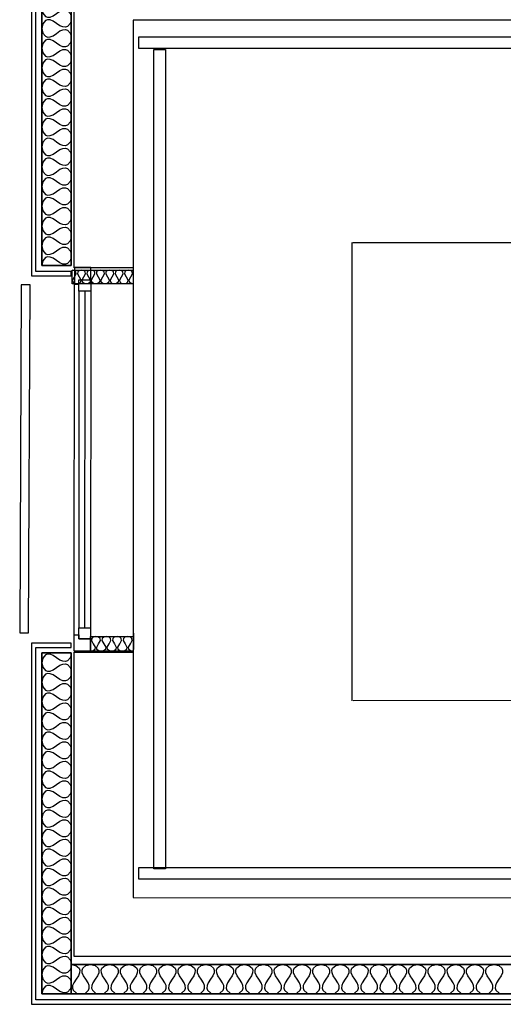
# Model space of a CAD drawing. Header units: millimetres. Extents: x -11.8 to 86.8, y 45.9 to 95.9.
# Tile 1 of 108: x 5.5 to 7.2, y 57.1 to 60.4. Entities that reach past the tile are written whole.
import ezdxf

# ---------------------------------------------------------------- set-up
doc = ezdxf.new("R2010")
doc.units = ezdxf.units.MM
doc.header["$MEASUREMENT"] = 0
doc.layers.add('Structure etage', color=7, linetype='Continuous')

# ---------------------------------------------------------------- blocks, each defined once
blk = doc.blocks.new('PD_16334')
at = {"layer": 'Structure etage', "color": 0}
for points in [[(5.749, -37.1957), (5.5422, -37.1957), (5.5422, -37.1491), (5.749, -37.1491), (5.749, -37.1957)], [(5.749, -37.1957), (5.7416, -37.1942), (5.7363, -37.1898), (5.7354, -37.1826), (5.741, -37.1724), (5.7467, -37.1622), (5.7458, -37.1549), (5.7405, -37.1505), (5.7331, -37.1491), (5.7256, -37.1505), (5.7204, -37.1549), (5.7195, -37.1622), (5.7251, -37.1724), (5.7308, -37.1826), (5.7299, -37.1898), (5.7246, -37.1942), (5.7172, -37.1957), (5.7097, -37.1942), (5.7045, -37.1898), (5.7036, -37.1826), (5.7092, -37.1724), (5.7149, -37.1622), (5.714, -37.1549), (5.7087, -37.1505), (5.7013, -37.1491), (5.6938, -37.1505), (5.6886, -37.1549), (5.6877, -37.1622), (5.6933, -37.1724), (5.699, -37.1826), (5.6981, -37.1898), (5.6928, -37.1942), (5.6854, -37.1957), (5.6779, -37.1942), (5.6727, -37.1898), (5.6718, -37.1826), (5.6774, -37.1724), (5.6831, -37.1622), (5.6822, -37.1549), (5.6769, -37.1505), (5.6695, -37.1491), (5.662, -37.1505), (5.6568, -37.1549), (5.6559, -37.1622), (5.6615, -37.1724), (5.6672, -37.1826), (5.6663, -37.1898), (5.661, -37.1942), (5.6536, -37.1957), (5.6461, -37.1942), (5.6409, -37.1898), (5.64, -37.1826), (5.6456, -37.1724), (5.6513, -37.1622), (5.6504, -37.1549), (5.6451, -37.1505), (5.6377, -37.1491), (5.6302, -37.1505), (5.625, -37.1549), (5.6241, -37.1622), (5.6297, -37.1724), (5.6354, -37.1826), (5.6345, -37.1898), (5.6292, -37.1942), (5.6218, -37.1957), (5.6143, -37.1942), (5.609, -37.1898), (5.6082, -37.1826), (5.6138, -37.1724), (5.6194, -37.1622), (5.6185, -37.1549), (5.6133, -37.1505), (5.6058, -37.1491), (5.5984, -37.1505), (5.5931, -37.1549), (5.5922, -37.1622), (5.5979, -37.1724), (5.6035, -37.1826), (5.6026, -37.1898), (5.5974, -37.1942), (5.5899, -37.1957), (5.5825, -37.1942), (5.5772, -37.1898), (5.5763, -37.1826), (5.582, -37.1724), (5.5876, -37.1622), (5.5867, -37.1549), (5.5815, -37.1505), (5.574, -37.1491), (5.5666, -37.1505), (5.5613, -37.1549), (5.5604, -37.1622), (5.5661, -37.1724), (5.5717, -37.1826), (5.5708, -37.1898), (5.5656, -37.1942), (5.5581, -37.1957), (5.5507, -37.1942), (5.5454, -37.1898), (5.5445, -37.1826), (5.5502, -37.1724), (5.5558, -37.1622), (5.5549, -37.1549), (5.5497, -37.1505), (5.5422, -37.1491)]]:
    blk.add_lwpolyline(points, dxfattribs=at)
blk = doc.blocks.new('PD_16335')
at = {"layer": 'Structure etage', "color": 0}
for p, q in [((5.5495, -38.3845), (5.5501, -37.1966)), ((5.5651, -37.22), (5.5645, -38.3612)), ((5.5851, -37.22), (5.5845, -38.3612)), ((5.6051, -37.22), (5.6045, -38.3612))]:
    blk.add_line(p, q, dxfattribs=at)
for points in [[(5.6052, -37.1406), (5.5502, -37.1406), (5.5501, -37.1966), (5.5651, -37.1966), (5.5651, -37.1826), (5.6051, -37.1826), (5.6052, -37.1406)], [(5.6051, -37.1826), (5.6051, -37.22), (5.5651, -37.22), (5.5651, -37.1826), (5.6051, -37.1826)], [(5.6045, -38.3612), (5.6045, -38.3986), (5.5645, -38.3986), (5.5645, -38.3612), (5.6045, -38.3612)], [(5.6045, -38.4406), (5.5495, -38.4406), (5.5495, -38.3845), (5.5645, -38.3846), (5.5645, -38.3986), (5.6045, -38.3986), (5.6045, -38.4406)]]:
    blk.add_lwpolyline(points, dxfattribs=at)
blk = doc.blocks.new('PD_16336')
at = {"layer": 'Structure etage', "color": 0}
for points in [[(5.7484, -38.4406), (5.6045, -38.4406), (5.6045, -38.3905), (5.7484, -38.3905), (5.7484, -38.4406)], [(5.7484, -38.4406), (5.7401, -38.439), (5.7342, -38.4343), (5.7331, -38.4265), (5.7394, -38.4156), (5.7456, -38.4046), (5.7446, -38.3968), (5.7387, -38.3921), (5.7304, -38.3905), (5.7221, -38.3921), (5.7162, -38.3968), (5.7152, -38.4046), (5.7214, -38.4156), (5.7276, -38.4265), (5.7266, -38.4343), (5.7207, -38.439), (5.7124, -38.4406), (5.7041, -38.439), (5.6982, -38.4343), (5.6972, -38.4265), (5.7034, -38.4156), (5.7096, -38.4046), (5.7086, -38.3968), (5.7027, -38.3921), (5.6944, -38.3905), (5.6861, -38.3921), (5.6802, -38.3968), (5.6792, -38.4046), (5.6854, -38.4156), (5.6916, -38.4265), (5.6906, -38.4343), (5.6847, -38.439), (5.6764, -38.4406), (5.6681, -38.439), (5.6622, -38.4343), (5.6612, -38.4265), (5.6674, -38.4156), (5.6737, -38.4046), (5.6726, -38.3968), (5.6667, -38.3921), (5.6584, -38.3905), (5.6501, -38.3921), (5.6443, -38.3968), (5.6432, -38.4046), (5.6495, -38.4156), (5.6557, -38.4265), (5.6546, -38.4343), (5.6488, -38.439), (5.6405, -38.4406), (5.6322, -38.439), (5.6263, -38.4343), (5.6252, -38.4265), (5.6315, -38.4156), (5.6377, -38.4046), (5.6367, -38.3968), (5.6308, -38.3921), (5.6225, -38.3905), (5.6142, -38.3921), (5.6083, -38.3968), (5.6073, -38.4046), (5.6135, -38.4156), (5.6197, -38.4265), (5.6187, -38.4343), (5.6128, -38.439), (5.6045, -38.4406)]]:
    blk.add_lwpolyline(points, dxfattribs=at)
blk = doc.blocks.new('PD_16436')
at = {"layer": 'Structure etage', "color": 0}
for points in [[(5.5391, -36.0958), (5.5391, -37.1336), (5.4391, -37.1336), (5.4391, -36.0958), (5.5391, -36.0958)], [(5.5391, -36.0958), (5.536, -36.1115), (5.5266, -36.1226), (5.5196, -36.125), (5.511, -36.1245), (5.5008, -36.1205), (5.4891, -36.1125), (5.4774, -36.1045), (5.4672, -36.1005), (5.4586, -36.1), (5.4516, -36.1024), (5.4422, -36.1135), (5.4391, -36.1292), (5.4422, -36.145), (5.4516, -36.1561), (5.4586, -36.1585), (5.4672, -36.158), (5.4774, -36.154), (5.4891, -36.146), (5.5008, -36.138), (5.511, -36.134), (5.5196, -36.1335), (5.5266, -36.1359), (5.536, -36.147), (5.5391, -36.1627), (5.536, -36.1785), (5.5266, -36.1896), (5.5196, -36.192), (5.511, -36.1915), (5.5008, -36.1875), (5.4891, -36.1795), (5.4774, -36.1714), (5.4672, -36.1675), (5.4586, -36.167), (5.4516, -36.1693), (5.4422, -36.1805), (5.4391, -36.1962), (5.4422, -36.2119), (5.4516, -36.2231), (5.4586, -36.2254), (5.4672, -36.2249), (5.4774, -36.221), (5.4891, -36.2129), (5.5008, -36.2049), (5.511, -36.2009), (5.5196, -36.2004), (5.5266, -36.2028), (5.536, -36.2139), (5.5391, -36.2297), (5.536, -36.2454), (5.5266, -36.2565), (5.5196, -36.2589), (5.511, -36.2584), (5.5008, -36.2544), (5.4891, -36.2464), (5.4774, -36.2384), (5.4672, -36.2344), (5.4586, -36.2339), (5.4516, -36.2363), (5.4422, -36.2474), (5.4391, -36.2632), (5.4422, -36.2789), (5.4516, -36.29), (5.4586, -36.2924), (5.4672, -36.2919), (5.4774, -36.2879), (5.4891, -36.2799), (5.5008, -36.2719), (5.511, -36.2679), (5.5196, -36.2674), (5.5266, -36.2698), (5.536, -36.2809), (5.5391, -36.2966), (5.536, -36.3124), (5.5266, -36.3235), (5.5196, -36.3259), (5.511, -36.3254), (5.5008, -36.3214), (5.4891, -36.3134), (5.4774, -36.3054), (5.4672, -36.3014), (5.4586, -36.3009), (5.4516, -36.3033), (5.4422, -36.3144), (5.4391, -36.3301), (5.4422, -36.3459), (5.4516, -36.357), (5.4586, -36.3594), (5.4672, -36.3588), (5.4774, -36.3549), (5.4891, -36.3469), (5.5008, -36.3388), (5.511, -36.3349), (5.5196, -36.3343), (5.5266, -36.3367), (5.536, -36.3478), (5.5391, -36.3636), (5.536, -36.3793), (5.5266, -36.3904), (5.5196, -36.3928), (5.511, -36.3923), (5.5008, -36.3883), (5.4891, -36.3803), (5.4774, -36.3723), (5.4672, -36.3683), (5.4586, -36.3678), (5.4516, -36.3702), (5.4422, -36.3813), (5.4391, -36.3971), (5.4422, -36.4128), (5.4516, -36.4239), (5.4586, -36.4263), (5.4672, -36.4258), (5.4774, -36.4218), (5.4891, -36.4138), (5.5008, -36.4058), (5.511, -36.4018), (5.5196, -36.4013), (5.5266, -36.4037), (5.536, -36.4148), (5.5391, -36.4305), (5.536, -36.4463), (5.5266, -36.4574), (5.5196, -36.4598), (5.511, -36.4593), (5.5008, -36.4553), (5.4891, -36.4473), (5.4774, -36.4393), (5.4672, -36.4353), (5.4586, -36.4348), (5.4516, -36.4372), (5.4422, -36.4483), (5.4391, -36.464), (5.4422, -36.4798), (5.4516, -36.4909), (5.4586, -36.4933), (5.4672, -36.4928), (5.4774, -36.4888), (5.4891, -36.4808), (5.5008, -36.4727), (5.511, -36.4688), (5.5196, -36.4683), (5.5266, -36.4706), (5.536, -36.4818), (5.5391, -36.4975), (5.536, -36.5132), (5.5266, -36.5244), (5.5196, -36.5267), (5.511, -36.5262), (5.5008, -36.5223), (5.4891, -36.5142), (5.4774, -36.5062), (5.4672, -36.5022), (5.4586, -36.5017), (5.4516, -36.5041), (5.4422, -36.5152), (5.4391, -36.531), (5.4422, -36.5467), (5.4516, -36.5578), (5.4586, -36.5602), (5.4672, -36.5597), (5.4774, -36.5557), (5.4891, -36.5477), (5.5008, -36.5397), (5.511, -36.5357), (5.5196, -36.5352), (5.5266, -36.5376), (5.536, -36.5487), (5.5391, -36.5645), (5.536, -36.5802), (5.5266, -36.5913), (5.5196, -36.5937), (5.511, -36.5932), (5.5008, -36.5892), (5.4891, -36.5812), (5.4774, -36.5732), (5.4672, -36.5692), (5.4586, -36.5687), (5.4516, -36.5711), (5.4422, -36.5822), (5.4391, -36.5979), (5.4422, -36.6137), (5.4516, -36.6248), (5.4586, -36.6272), (5.4672, -36.6267), (5.4774, -36.6227), (5.4891, -36.6147), (5.5008, -36.6067), (5.511, -36.6027), (5.5196, -36.6022), (5.5266, -36.6046), (5.536, -36.6157), (5.5391, -36.6314), (5.536, -36.6472), (5.5266, -36.6583), (5.5196, -36.6607), (5.511, -36.6602), (5.5008, -36.6562), (5.4891, -36.6482), (5.4774, -36.6401), (5.4672, -36.6362), (5.4586, -36.6357), (5.4516, -36.638), (5.4422, -36.6492), (5.4391, -36.6649), (5.4422, -36.6806), (5.4516, -36.6918), (5.4586, -36.6941), (5.4672, -36.6936), (5.4774, -36.6897), (5.4891, -36.6816), (5.5008, -36.6736), (5.511, -36.6696), (5.5196, -36.6691), (5.5266, -36.6715), (5.536, -36.6826), (5.5391, -36.6984), (5.536, -36.7141), (5.5266, -36.7252), (5.5196, -36.7276), (5.511, -36.7271), (5.5008, -36.7231), (5.4891, -36.7151), (5.4774, -36.7071), (5.4672, -36.7031), (5.4586, -36.7026), (5.4516, -36.705), (5.4422, -36.7161), (5.4391, -36.7319), (5.4422, -36.7476), (5.4516, -36.7587), (5.4586, -36.7611), (5.4672, -36.7606), (5.4774, -36.7566), (5.4891, -36.7486), (5.5008, -36.7406), (5.511, -36.7366), (5.5196, -36.7361), (5.5266, -36.7385), (5.536, -36.7496), (5.5391, -36.7653), (5.536, -36.7811), (5.5266, -36.7922), (5.5196, -36.7946), (5.511, -36.7941), (5.5008, -36.7901), (5.4891, -36.7821), (5.4774, -36.7741), (5.4672, -36.7701), (5.4586, -36.7696), (5.4516, -36.772), (5.4422, -36.7831), (5.4391, -36.7988), (5.4422, -36.8146), (5.4516, -36.8257), (5.4586, -36.8281), (5.4672, -36.8275), (5.4774, -36.8236), (5.4891, -36.8156), (5.5008, -36.8075), (5.511, -36.8036), (5.5196, -36.8031), (5.5266, -36.8054), (5.536, -36.8166), (5.5391, -36.8323), (5.536, -36.848), (5.5266, -36.8592), (5.5196, -36.8615), (5.511, -36.861), (5.5008, -36.8571), (5.4891, -36.849), (5.4774, -36.841), (5.4672, -36.837), (5.4586, -36.8365), (5.4516, -36.8389), (5.4422, -36.85), (5.4391, -36.8658), (5.4422, -36.8815), (5.4516, -36.8926), (5.4586, -36.895), (5.4672, -36.8945), (5.4774, -36.8905), (5.4891, -36.8825), (5.5008, -36.8745), (5.511, -36.8705), (5.5196, -36.87), (5.5266, -36.8724), (5.536, -36.8835), (5.5391, -36.8993), (5.536, -36.915), (5.5266, -36.9261), (5.5196, -36.9285), (5.511, -36.928), (5.5008, -36.924), (5.4891, -36.916), (5.4774, -36.908), (5.4672, -36.904), (5.4586, -36.9035), (5.4516, -36.9059), (5.4422, -36.917), (5.4391, -36.9327), (5.4422, -36.9485), (5.4516, -36.9596), (5.4586, -36.962), (5.4672, -36.9615), (5.4774, -36.9575), (5.4891, -36.9495), (5.5008, -36.9414), (5.511, -36.9375), (5.5196, -36.937), (5.5266, -36.9393), (5.536, -36.9505), (5.5391, -36.9662), (5.536, -36.9819), (5.5266, -36.9931), (5.5196, -36.9954), (5.511, -36.9949), (5.5008, -36.991), (5.4891, -36.9829), (5.4774, -36.9749), (5.4672, -36.971), (5.4586, -36.9704), (5.4516, -36.9728), (5.4422, -36.9839), (5.4391, -36.9997), (5.4422, -37.0154), (5.4516, -37.0265), (5.4586, -37.0289), (5.4672, -37.0284), (5.4774, -37.0244), (5.4891, -37.0164), (5.5008, -37.0084), (5.511, -37.0044), (5.5196, -37.0039), (5.5266, -37.0063), (5.536, -37.0174), (5.5391, -37.0332), (5.536, -37.0489), (5.5266, -37.06), (5.5196, -37.0624), (5.511, -37.0619), (5.5008, -37.0579), (5.4891, -37.0499), (5.4774, -37.0419), (5.4672, -37.0379), (5.4586, -37.0374), (5.4516, -37.0398), (5.4422, -37.0509), (5.4391, -37.0666), (5.4422, -37.0824), (5.4516, -37.0935), (5.4586, -37.0959), (5.4672, -37.0954), (5.4774, -37.0914), (5.4891, -37.0834), (5.5008, -37.0754), (5.511, -37.0714), (5.5196, -37.0709), (5.5266, -37.0733), (5.536, -37.0844), (5.5391, -37.1001), (5.536, -37.1159), (5.5266, -37.127), (5.5196, -37.1294), (5.511, -37.1289), (5.5008, -37.1249), (5.4891, -37.1169), (5.4774, -37.1088), (5.4672, -37.1049), (5.4586, -37.1044), (5.4516, -37.1067), (5.4422, -37.1179), (5.4391, -37.1336)]]:
    blk.add_lwpolyline(points, dxfattribs=at)
blk = doc.blocks.new('PD_16437')
at = {"layer": 'Structure etage', "color": 0}
for points in [[(5.5391, -38.4463), (5.5391, -39.6018), (5.4391, -39.6018), (5.4391, -38.4463), (5.5391, -38.4463)], [(5.5391, -38.4463), (5.536, -38.4618), (5.5266, -38.4728), (5.5196, -38.4752), (5.511, -38.4747), (5.5008, -38.4707), (5.4891, -38.4628), (5.4774, -38.4548), (5.4672, -38.4509), (5.4586, -38.4503), (5.4516, -38.4527), (5.4422, -38.4637), (5.4391, -38.4793), (5.4422, -38.4948), (5.4516, -38.5058), (5.4586, -38.5082), (5.4672, -38.5077), (5.4774, -38.5037), (5.4891, -38.4958), (5.5008, -38.4878), (5.511, -38.4839), (5.5196, -38.4834), (5.5266, -38.4857), (5.536, -38.4967), (5.5391, -38.5123), (5.536, -38.5279), (5.5266, -38.5389), (5.5196, -38.5412), (5.511, -38.5407), (5.5008, -38.5367), (5.4891, -38.5288), (5.4774, -38.5208), (5.4672, -38.5169), (5.4586, -38.5164), (5.4516, -38.5187), (5.4422, -38.5297), (5.4391, -38.5453), (5.4422, -38.5609), (5.4516, -38.5719), (5.4586, -38.5742), (5.4672, -38.5737), (5.4774, -38.5698), (5.4891, -38.5618), (5.5008, -38.5538), (5.511, -38.5499), (5.5196, -38.5494), (5.5266, -38.5517), (5.536, -38.5627), (5.5391, -38.5783), (5.536, -38.5939), (5.5266, -38.6049), (5.5196, -38.6072), (5.511, -38.6067), (5.5008, -38.6028), (5.4891, -38.5948), (5.4774, -38.5869), (5.4672, -38.5829), (5.4586, -38.5824), (5.4516, -38.5848), (5.4422, -38.5957), (5.4391, -38.6113), (5.4422, -38.6269), (5.4516, -38.6379), (5.4586, -38.6403), (5.4672, -38.6397), (5.4774, -38.6358), (5.4891, -38.6278), (5.5008, -38.6199), (5.511, -38.6159), (5.5196, -38.6154), (5.5266, -38.6178), (5.536, -38.6288), (5.5391, -38.6443), (5.536, -38.6599), (5.5266, -38.6709), (5.5196, -38.6733), (5.511, -38.6728), (5.5008, -38.6688), (5.4891, -38.6608), (5.4774, -38.6529), (5.4672, -38.6489), (5.4586, -38.6484), (5.4516, -38.6508), (5.4422, -38.6618), (5.4391, -38.6774), (5.4422, -38.6929), (5.4516, -38.7039), (5.4586, -38.7063), (5.4672, -38.7058), (5.4774, -38.7018), (5.4891, -38.6939), (5.5008, -38.6859), (5.511, -38.682), (5.5196, -38.6814), (5.5266, -38.6838), (5.536, -38.6948), (5.5391, -38.7104), (5.536, -38.7259), (5.5266, -38.7369), (5.5196, -38.7393), (5.511, -38.7388), (5.5008, -38.7348), (5.4891, -38.7269), (5.4774, -38.7189), (5.4672, -38.715), (5.4586, -38.7145), (5.4516, -38.7168), (5.4422, -38.7278), (5.4391, -38.7434), (5.4422, -38.759), (5.4516, -38.77), (5.4586, -38.7723), (5.4672, -38.7718), (5.4774, -38.7678), (5.4891, -38.7599), (5.5008, -38.7519), (5.511, -38.748), (5.5196, -38.7475), (5.5266, -38.7498), (5.536, -38.7608), (5.5391, -38.7764), (5.536, -38.792), (5.5266, -38.803), (5.5196, -38.8053), (5.511, -38.8048), (5.5008, -38.8009), (5.4891, -38.7929), (5.4774, -38.785), (5.4672, -38.781), (5.4586, -38.7805), (5.4516, -38.7828), (5.4422, -38.7938), (5.4391, -38.8094), (5.4422, -38.825), (5.4516, -38.836), (5.4586, -38.8383), (5.4672, -38.8378), (5.4774, -38.8339), (5.4891, -38.8259), (5.5008, -38.818), (5.511, -38.814), (5.5196, -38.8135), (5.5266, -38.8159), (5.536, -38.8269), (5.5391, -38.8424), (5.536, -38.858), (5.5266, -38.869), (5.5196, -38.8714), (5.511, -38.8708), (5.5008, -38.8669), (5.4891, -38.8589), (5.4774, -38.851), (5.4672, -38.847), (5.4586, -38.8465), (5.4516, -38.8489), (5.4422, -38.8599), (5.4391, -38.8754), (5.4422, -38.891), (5.4516, -38.902), (5.4586, -38.9044), (5.4672, -38.9039), (5.4774, -38.8999), (5.4891, -38.8919), (5.5008, -38.884), (5.511, -38.88), (5.5196, -38.8795), (5.5266, -38.8819), (5.536, -38.8929), (5.5391, -38.9085), (5.536, -38.924), (5.5266, -38.935), (5.5196, -38.9374), (5.511, -38.9369), (5.5008, -38.9329), (5.4891, -38.925), (5.4774, -38.917), (5.4672, -38.9131), (5.4586, -38.9125), (5.4516, -38.9149), (5.4422, -38.9259), (5.4391, -38.9415), (5.4422, -38.957), (5.4516, -38.968), (5.4586, -38.9704), (5.4672, -38.9699), (5.4774, -38.9659), (5.4891, -38.958), (5.5008, -38.95), (5.511, -38.9461), (5.5196, -38.9456), (5.5266, -38.9479), (5.536, -38.9589), (5.5391, -38.9745), (5.536, -38.9901), (5.5266, -39.0011), (5.5196, -39.0034), (5.511, -39.0029), (5.5008, -38.9989), (5.4891, -38.991), (5.4774, -38.983), (5.4672, -38.9791), (5.4586, -38.9786), (5.4516, -38.9809), (5.4422, -38.9919), (5.4391, -39.0075), (5.4422, -39.0231), (5.4516, -39.0341), (5.4586, -39.0364), (5.4672, -39.0359), (5.4774, -39.032), (5.4891, -39.024), (5.5008, -39.0161), (5.511, -39.0121), (5.5196, -39.0116), (5.5266, -39.0139), (5.536, -39.0249), (5.5391, -39.0405), (5.536, -39.0561), (5.5266, -39.0671), (5.5196, -39.0694), (5.511, -39.0689), (5.5008, -39.065), (5.4891, -39.057), (5.4774, -39.0491), (5.4672, -39.0451), (5.4586, -39.0446), (5.4516, -39.047), (5.4422, -39.058), (5.4391, -39.0735), (5.4422, -39.0891), (5.4516, -39.1001), (5.4586, -39.1025), (5.4672, -39.1019), (5.4774, -39.098), (5.4891, -39.09), (5.5008, -39.0821), (5.511, -39.0781), (5.5196, -39.0776), (5.5266, -39.08), (5.536, -39.091), (5.5391, -39.1065), (5.536, -39.1221), (5.5266, -39.1331), (5.5196, -39.1355), (5.511, -39.135), (5.5008, -39.131), (5.4891, -39.1231), (5.4774, -39.1151), (5.4672, -39.1111), (5.4586, -39.1106), (5.4516, -39.113), (5.4422, -39.124), (5.4391, -39.1396), (5.4422, -39.1551), (5.4516, -39.1661), (5.4586, -39.1685), (5.4672, -39.168), (5.4774, -39.164), (5.4891, -39.1561), (5.5008, -39.1481), (5.511, -39.1442), (5.5196, -39.1436), (5.5266, -39.146), (5.536, -39.157), (5.5391, -39.1726), (5.536, -39.1881), (5.5266, -39.1991), (5.5196, -39.2015), (5.511, -39.201), (5.5008, -39.197), (5.4891, -39.1891), (5.4774, -39.1811), (5.4672, -39.1772), (5.4586, -39.1767), (5.4516, -39.179), (5.4422, -39.19), (5.4391, -39.2056), (5.4422, -39.2212), (5.4516, -39.2322), (5.4586, -39.2345), (5.4672, -39.234), (5.4774, -39.23), (5.4891, -39.2221), (5.5008, -39.2141), (5.511, -39.2102), (5.5196, -39.2097), (5.5266, -39.212), (5.536, -39.223), (5.5391, -39.2386), (5.536, -39.2542), (5.5266, -39.2652), (5.5196, -39.2675), (5.511, -39.267), (5.5008, -39.2631), (5.4891, -39.2551), (5.4774, -39.2472), (5.4672, -39.2432), (5.4586, -39.2427), (5.4516, -39.245), (5.4422, -39.256), (5.4391, -39.2716), (5.4422, -39.2872), (5.4516, -39.2982), (5.4586, -39.3005), (5.4672, -39.3), (5.4774, -39.2961), (5.4891, -39.2881), (5.5008, -39.2802), (5.511, -39.2762), (5.5196, -39.2757), (5.5266, -39.2781), (5.536, -39.2891), (5.5391, -39.3046), (5.536, -39.3202), (5.5266, -39.3312), (5.5196, -39.3336), (5.511, -39.333), (5.5008, -39.3291), (5.4891, -39.3211), (5.4774, -39.3132), (5.4672, -39.3092), (5.4586, -39.3087), (5.4516, -39.3111), (5.4422, -39.3221), (5.4391, -39.3376), (5.4422, -39.3532), (5.4516, -39.3642), (5.4586, -39.3666), (5.4672, -39.3661), (5.4774, -39.3621), (5.4891, -39.3542), (5.5008, -39.3462), (5.511, -39.3422), (5.5196, -39.3417), (5.5266, -39.3441), (5.536, -39.3551), (5.5391, -39.3707), (5.536, -39.3862), (5.5266, -39.3972), (5.5196, -39.3996), (5.511, -39.3991), (5.5008, -39.3951), (5.4891, -39.3872), (5.4774, -39.3792), (5.4672, -39.3753), (5.4586, -39.3747), (5.4516, -39.3771), (5.4422, -39.3881), (5.4391, -39.4037), (5.4422, -39.4192), (5.4516, -39.4302), (5.4586, -39.4326), (5.4672, -39.4321), (5.4774, -39.4281), (5.4891, -39.4202), (5.5008, -39.4122), (5.511, -39.4083), (5.5196, -39.4078), (5.5266, -39.4101), (5.536, -39.4211), (5.5391, -39.4367), (5.536, -39.4523), (5.5266, -39.4633), (5.5196, -39.4656), (5.511, -39.4651), (5.5008, -39.4611), (5.4891, -39.4532), (5.4774, -39.4452), (5.4672, -39.4413), (5.4586, -39.4408), (5.4516, -39.4431), (5.4422, -39.4541), (5.4391, -39.4697), (5.4422, -39.4853), (5.4516, -39.4963), (5.4586, -39.4986), (5.4672, -39.4981), (5.4774, -39.4942), (5.4891, -39.4862), (5.5008, -39.4783), (5.511, -39.4743), (5.5196, -39.4738), (5.5266, -39.4761), (5.536, -39.4871), (5.5391, -39.5027), (5.536, -39.5183), (5.5266, -39.5293), (5.5196, -39.5316), (5.511, -39.5311), (5.5008, -39.5272), (5.4891, -39.5192), (5.4774, -39.5113), (5.4672, -39.5073), (5.4586, -39.5068), (5.4516, -39.5092), (5.4422, -39.5202), (5.4391, -39.5357), (5.4422, -39.5513), (5.4516, -39.5623), (5.4586, -39.5647), (5.4672, -39.5641), (5.4774, -39.5602), (5.4891, -39.5522), (5.5008, -39.5443), (5.511, -39.5403), (5.5196, -39.5398), (5.5266, -39.5422), (5.536, -39.5532), (5.5391, -39.5687), (5.536, -39.5843), (5.5266, -39.5953), (5.5196, -39.5977), (5.511, -39.5972), (5.5008, -39.5932), (5.4891, -39.5853), (5.4774, -39.5773), (5.4672, -39.5733), (5.4586, -39.5728), (5.4516, -39.5752), (5.4422, -39.5862), (5.4391, -39.6018)]]:
    blk.add_lwpolyline(points, dxfattribs=at)
blk = doc.blocks.new('PD_16438')
at = {"layer": 'Structure etage', "color": 0}
for points in [[(5.5391, -39.5018), (12.2805, -39.5018), (12.2805, -39.6018), (5.5391, -39.6018), (5.5391, -39.5018)], [(5.5391, -39.5018), (5.5545, -39.5049), (5.5654, -39.5143), (5.5677, -39.5213), (5.5672, -39.5299), (5.5633, -39.54), (5.5554, -39.5518), (5.5475, -39.5635), (5.5436, -39.5736), (5.5431, -39.5822), (5.5454, -39.5893), (5.5563, -39.5986), (5.5717, -39.6018), (5.5871, -39.5986), (5.598, -39.5893), (5.6003, -39.5822), (5.5998, -39.5736), (5.5959, -39.5635), (5.588, -39.5518), (5.5801, -39.54), (5.5761, -39.5299), (5.5756, -39.5213), (5.5779, -39.5143), (5.5888, -39.5049), (5.6042, -39.5018), (5.6197, -39.5049), (5.6305, -39.5143), (5.6329, -39.5213), (5.6323, -39.5299), (5.6284, -39.54), (5.6205, -39.5518), (5.6126, -39.5635), (5.6087, -39.5736), (5.6082, -39.5822), (5.6105, -39.5893), (5.6214, -39.5986), (5.6368, -39.6018), (5.6522, -39.5986), (5.6631, -39.5893), (5.6654, -39.5822), (5.6649, -39.5736), (5.661, -39.5635), (5.6531, -39.5518), (5.6452, -39.54), (5.6413, -39.5299), (5.6408, -39.5213), (5.6431, -39.5143), (5.654, -39.5049), (5.6694, -39.5018), (5.6848, -39.5049), (5.6957, -39.5143), (5.698, -39.5213), (5.6975, -39.5299), (5.6936, -39.54), (5.6857, -39.5518), (5.6778, -39.5635), (5.6738, -39.5736), (5.6733, -39.5822), (5.6756, -39.5893), (5.6865, -39.5986), (5.7019, -39.6018), (5.7174, -39.5986), (5.7282, -39.5893), (5.7306, -39.5822), (5.73, -39.5736), (5.7261, -39.5635), (5.7182, -39.5518), (5.7103, -39.54), (5.7064, -39.5299), (5.7059, -39.5213), (5.7082, -39.5143), (5.7191, -39.5049), (5.7345, -39.5018), (5.7499, -39.5049), (5.7608, -39.5143), (5.7631, -39.5213), (5.7626, -39.5299), (5.7587, -39.54), (5.7508, -39.5518), (5.7429, -39.5635), (5.739, -39.5736), (5.7385, -39.5822), (5.7408, -39.5893), (5.7517, -39.5986), (5.7671, -39.6018), (5.7825, -39.5986), (5.7934, -39.5893), (5.7957, -39.5822), (5.7952, -39.5736), (5.7913, -39.5635), (5.7834, -39.5518), (5.7755, -39.54), (5.7715, -39.5299), (5.771, -39.5213), (5.7733, -39.5143), (5.7842, -39.5049), (5.7996, -39.5018), (5.8151, -39.5049), (5.8259, -39.5143), (5.8283, -39.5213), (5.8277, -39.5299), (5.8238, -39.54), (5.8159, -39.5518), (5.808, -39.5635), (5.8041, -39.5736), (5.8036, -39.5822), (5.8059, -39.5893), (5.8168, -39.5986), (5.8322, -39.6018), (5.8476, -39.5986), (5.8585, -39.5893), (5.8608, -39.5822), (5.8603, -39.5736), (5.8564, -39.5635), (5.8485, -39.5518), (5.8406, -39.54), (5.8367, -39.5299), (5.8362, -39.5213), (5.8385, -39.5143), (5.8494, -39.5049), (5.8648, -39.5018), (5.8802, -39.5049), (5.8911, -39.5143), (5.8934, -39.5213), (5.8929, -39.5299), (5.889, -39.54), (5.8811, -39.5518), (5.8732, -39.5635), (5.8692, -39.5736), (5.8687, -39.5822), (5.8711, -39.5893), (5.8819, -39.5986), (5.8973, -39.6018), (5.9128, -39.5986), (5.9236, -39.5893), (5.926, -39.5822), (5.9254, -39.5736), (5.9215, -39.5635), (5.9136, -39.5518), (5.9057, -39.54), (5.9018, -39.5299), (5.9013, -39.5213), (5.9036, -39.5143), (5.9145, -39.5049), (5.9299, -39.5018), (5.9453, -39.5049), (5.9562, -39.5143), (5.9585, -39.5213), (5.958, -39.5299), (5.9541, -39.54), (5.9462, -39.5518), (5.9383, -39.5635), (5.9344, -39.5736), (5.9339, -39.5822), (5.9362, -39.5893), (5.9471, -39.5986), (5.9625, -39.6018), (5.9779, -39.5986), (5.9888, -39.5893), (5.9911, -39.5822), (5.9906, -39.5736), (5.9867, -39.5635), (5.9788, -39.5518), (5.9709, -39.54), (5.967, -39.5299), (5.9664, -39.5213), (5.9688, -39.5143), (5.9796, -39.5049), (5.995, -39.5018), (6.0105, -39.5049), (6.0213, -39.5143), (6.0237, -39.5213), (6.0231, -39.5299), (6.0192, -39.54), (6.0113, -39.5518), (6.0034, -39.5635), (5.9995, -39.5736), (5.999, -39.5822), (6.0013, -39.5893), (6.0122, -39.5986), (6.0276, -39.6018), (6.043, -39.5986), (6.0539, -39.5893), (6.0562, -39.5822), (6.0557, -39.5736), (6.0518, -39.5635), (6.0439, -39.5518), (6.036, -39.54), (6.0321, -39.5299), (6.0316, -39.5213), (6.0339, -39.5143), (6.0448, -39.5049), (6.0602, -39.5018), (6.0756, -39.5049), (6.0865, -39.5143), (6.0888, -39.5213), (6.0883, -39.5299), (6.0844, -39.54), (6.0765, -39.5518), (6.0686, -39.5635), (6.0647, -39.5736), (6.0641, -39.5822), (6.0665, -39.5893), (6.0773, -39.5986), (6.0928, -39.6018), (6.1082, -39.5986), (6.119, -39.5893), (6.1214, -39.5822), (6.1208, -39.5736), (6.1169, -39.5635), (6.109, -39.5518), (6.1011, -39.54), (6.0972, -39.5299), (6.0967, -39.5213), (6.099, -39.5143), (6.1099, -39.5049), (6.1253, -39.5018), (6.1407, -39.5049), (6.1516, -39.5143), (6.1539, -39.5213), (6.1534, -39.5299), (6.1495, -39.54), (6.1416, -39.5518), (6.1337, -39.5635), (6.1298, -39.5736), (6.1293, -39.5822), (6.1316, -39.5893), (6.1425, -39.5986), (6.1579, -39.6018), (6.1733, -39.5986), (6.1842, -39.5893), (6.1865, -39.5822), (6.186, -39.5736), (6.1821, -39.5635), (6.1742, -39.5518), (6.1663, -39.54), (6.1624, -39.5299), (6.1618, -39.5213), (6.1642, -39.5143), (6.175, -39.5049), (6.1905, -39.5018), (6.2059, -39.5049), (6.2167, -39.5143), (6.2191, -39.5213), (6.2185, -39.5299), (6.2146, -39.54), (6.2067, -39.5518), (6.1988, -39.5635), (6.1949, -39.5736), (6.1944, -39.5822), (6.1967, -39.5893), (6.2076, -39.5986), (6.223, -39.6018), (6.2384, -39.5986), (6.2493, -39.5893), (6.2516, -39.5822), (6.2511, -39.5736), (6.2472, -39.5635), (6.2393, -39.5518), (6.2314, -39.54), (6.2275, -39.5299), (6.227, -39.5213), (6.2293, -39.5143), (6.2402, -39.5049), (6.2556, -39.5018), (6.271, -39.5049), (6.2819, -39.5143), (6.2842, -39.5213), (6.2837, -39.5299), (6.2798, -39.54), (6.2719, -39.5518), (6.264, -39.5635), (6.2601, -39.5736), (6.2595, -39.5822), (6.2619, -39.5893), (6.2727, -39.5986), (6.2882, -39.6018), (6.3036, -39.5986), (6.3144, -39.5893), (6.3168, -39.5822), (6.3163, -39.5736), (6.3123, -39.5635), (6.3044, -39.5518), (6.2965, -39.54), (6.2926, -39.5299), (6.2921, -39.5213), (6.2944, -39.5143), (6.3053, -39.5049), (6.3207, -39.5018), (6.3361, -39.5049), (6.347, -39.5143), (6.3493, -39.5213), (6.3488, -39.5299), (6.3449, -39.54), (6.337, -39.5518), (6.3291, -39.5635), (6.3252, -39.5736), (6.3247, -39.5822), (6.327, -39.5893), (6.3379, -39.5986), (6.3533, -39.6018), (6.3687, -39.5986), (6.3796, -39.5893), (6.3819, -39.5822), (6.3814, -39.5736), (6.3775, -39.5635), (6.3696, -39.5518), (6.3617, -39.54), (6.3578, -39.5299), (6.3572, -39.5213), (6.3596, -39.5143), (6.3704, -39.5049), (6.3859, -39.5018), (6.4013, -39.5049), (6.4122, -39.5143), (6.4145, -39.5213), (6.414, -39.5299), (6.41, -39.54), (6.4021, -39.5518), (6.3942, -39.5635), (6.3903, -39.5736), (6.3898, -39.5822), (6.3921, -39.5893), (6.403, -39.5986), (6.4184, -39.6018), (6.4338, -39.5986), (6.4447, -39.5893), (6.447, -39.5822), (6.4465, -39.5736), (6.4426, -39.5635), (6.4347, -39.5518), (6.4268, -39.54), (6.4229, -39.5299), (6.4224, -39.5213), (6.4247, -39.5143), (6.4356, -39.5049), (6.451, -39.5018), (6.4664, -39.5049), (6.4773, -39.5143), (6.4796, -39.5213), (6.4791, -39.5299), (6.4752, -39.54), (6.4673, -39.5518), (6.4594, -39.5635), (6.4555, -39.5736), (6.4549, -39.5822), (6.4573, -39.5893), (6.4681, -39.5986), (6.4836, -39.6018), (6.499, -39.5986), (6.5099, -39.5893), (6.5122, -39.5822), (6.5117, -39.5736), (6.5077, -39.5635), (6.4998, -39.5518), (6.4919, -39.54), (6.488, -39.5299), (6.4875, -39.5213), (6.4898, -39.5143), (6.5007, -39.5049), (6.5161, -39.5018), (6.5315, -39.5049), (6.5424, -39.5143), (6.5447, -39.5213), (6.5442, -39.5299), (6.5403, -39.54), (6.5324, -39.5518), (6.5245, -39.5635), (6.5206, -39.5736), (6.5201, -39.5822), (6.5224, -39.5893), (6.5333, -39.5986), (6.5487, -39.6018), (6.5641, -39.5986), (6.575, -39.5893), (6.5773, -39.5822), (6.5768, -39.5736), (6.5729, -39.5635), (6.565, -39.5518), (6.5571, -39.54), (6.5532, -39.5299), (6.5526, -39.5213), (6.555, -39.5143), (6.5658, -39.5049), (6.5813, -39.5018), (6.5967, -39.5049), (6.6076, -39.5143), (6.6099, -39.5213), (6.6094, -39.5299), (6.6054, -39.54), (6.5975, -39.5518), (6.5896, -39.5635), (6.5857, -39.5736), (6.5852, -39.5822), (6.5875, -39.5893), (6.5984, -39.5986), (6.6138, -39.6018), (6.6292, -39.5986), (6.6401, -39.5893), (6.6424, -39.5822), (6.6419, -39.5736), (6.638, -39.5635), (6.6301, -39.5518), (6.6222, -39.54), (6.6183, -39.5299), (6.6178, -39.5213), (6.6201, -39.5143), (6.631, -39.5049), (6.6464, -39.5018), (6.6618, -39.5049), (6.6727, -39.5143), (6.675, -39.5213), (6.6745, -39.5299), (6.6706, -39.54), (6.6627, -39.5518), (6.6548, -39.5635), (6.6509, -39.5736), (6.6503, -39.5822), (6.6527, -39.5893), (6.6635, -39.5986), (6.679, -39.6018), (6.6944, -39.5986), (6.7053, -39.5893), (6.7076, -39.5822), (6.7071, -39.5736), (6.7031, -39.5635), (6.6952, -39.5518), (6.6874, -39.54), (6.6834, -39.5299), (6.6829, -39.5213), (6.6852, -39.5143), (6.6961, -39.5049), (6.7115, -39.5018), (6.7269, -39.5049), (6.7378, -39.5143), (6.7401, -39.5213), (6.7396, -39.5299), (6.7357, -39.54), (6.7278, -39.5518), (6.7199, -39.5635), (6.716, -39.5736), (6.7155, -39.5822), (6.7178, -39.5893), (6.7287, -39.5986), (6.7441, -39.6018), (6.7595, -39.5986), (6.7704, -39.5893), (6.7727, -39.5822), (6.7722, -39.5736), (6.7683, -39.5635), (6.7604, -39.5518), (6.7525, -39.54), (6.7486, -39.5299), (6.748, -39.5213), (6.7504, -39.5143), (6.7612, -39.5049), (6.7767, -39.5018), (6.7921, -39.5049), (6.803, -39.5143), (6.8053, -39.5213), (6.8048, -39.5299), (6.8008, -39.54), (6.7929, -39.5518), (6.7851, -39.5635), (6.7811, -39.5736), (6.7806, -39.5822), (6.7829, -39.5893), (6.7938, -39.5986), (6.8092, -39.6018), (6.8246, -39.5986), (6.8355, -39.5893), (6.8378, -39.5822), (6.8373, -39.5736), (6.8334, -39.5635), (6.8255, -39.5518), (6.8176, -39.54), (6.8137, -39.5299), (6.8132, -39.5213), (6.8155, -39.5143), (6.8264, -39.5049), (6.8418, -39.5018), (6.8572, -39.5049), (6.8681, -39.5143), (6.8704, -39.5213), (6.8699, -39.5299), (6.866, -39.54), (6.8581, -39.5518), (6.8502, -39.5635), (6.8463, -39.5736), (6.8457, -39.5822), (6.8481, -39.5893), (6.8589, -39.5986), (6.8744, -39.6018), (6.8898, -39.5986), (6.9007, -39.5893), (6.903, -39.5822), (6.9025, -39.5736), (6.8985, -39.5635), (6.8906, -39.5518), (6.8828, -39.54), (6.8788, -39.5299), (6.8783, -39.5213), (6.8806, -39.5143), (6.8915, -39.5049), (6.9069, -39.5018), (6.9223, -39.5049), (6.9332, -39.5143), (6.9355, -39.5213), (6.935, -39.5299), (6.9311, -39.54), (6.9232, -39.5518), (6.9153, -39.5635), (6.9114, -39.5736), (6.9109, -39.5822), (6.9132, -39.5893), (6.9241, -39.5986), (6.9395, -39.6018), (6.9549, -39.5986), (6.9658, -39.5893), (6.9681, -39.5822), (6.9676, -39.5736), (6.9637, -39.5635), (6.9558, -39.5518), (6.9479, -39.54), (6.944, -39.5299), (6.9435, -39.5213), (6.9458, -39.5143), (6.9566, -39.5049), (6.9721, -39.5018), (6.9875, -39.5049), (6.9984, -39.5143), (7.0007, -39.5213), (7.0002, -39.5299), (6.9962, -39.54), (6.9883, -39.5518), (6.9805, -39.5635), (6.9765, -39.5736), (6.976, -39.5822), (6.9783, -39.5893), (6.9892, -39.5986), (7.0046, -39.6018)]]:
    blk.add_lwpolyline(points, dxfattribs=at)
blk = doc.blocks.new('PD_16545')
at = {"layer": 'Structure etage', "color": 0}
for points in [[(5.7684, -36.3587), (10.5184, -36.3587), (10.5184, -36.3987), (5.7684, -36.3987), (5.7684, -36.3587)], [(5.8584, -36.4019), (5.8584, -39.1773), (5.8184, -39.1773), (5.8184, -36.4019), (5.8584, -36.4019)], [(5.7684, -39.1732), (9.6681, -39.1732), (9.6681, -39.2132), (5.7684, -39.2132), (5.7684, -39.1732)]]:
    blk.add_lwpolyline(points, dxfattribs=at)

msp = doc.modelspace()

# ---------------------------------------------------------------- linework, layer by layer
at = {"layer": 'Structure etage', "color": 0}
for p, q in [((6.6684, 59.6434), (6.6692, 58.0897)), ((6.6724, 59.6434), (8.8174, 59.6444)), ((5.9281, 59.5577), (5.9274, 58.2557)), ((5.929, 59.4942), (5.929, 59.5497)), ((5.929, 58.3191), (5.929, 58.2637)), ((9.5148, 58.0954), (6.6732, 58.0897))]:
    msp.add_line(p, q, dxfattribs=at)
for points in [[(5.5982, 59.5302), (5.7182, 59.5302), (5.7182, 59.5452), (5.5982, 59.5452), (5.5982, 60.723), (6.1532, 60.723), (6.1682, 60.723), (6.1682, 60.7563), (6.2889, 60.7563), (6.2889, 60.7713), (6.1532, 60.7713), (6.1532, 60.738), (5.5832, 60.738), (5.5832, 59.5302), (5.5982, 59.5302)], [(5.9281, 59.5577), (5.7281, 59.5577), (5.7281, 60.6066), (5.7342, 60.6066), (6.2889, 60.6066), (6.2889, 60.7713), (6.3686, 60.7713), (6.4904, 60.7455), (6.4904, 60.6066), (12.1116, 60.6066), (12.1348, 60.611), (12.1348, 60.3977), (11.9267, 60.3977), (11.9273, 60.3966), (5.9281, 60.3966), (5.9281, 59.5577)], [(5.7182, 59.5652), (5.7182, 60.603), (6.1882, 60.603), (6.1882, 60.703), (5.6182, 60.703), (5.6182, 59.5652), (5.7182, 59.5652)], [(5.5434, 58.3211), (5.5734, 58.3211), (5.5789, 59.4997), (5.5489, 59.4997), (5.5434, 58.3211)], [(12.4796, 57.062), (12.4946, 57.062), (12.4946, 57.2235), (12.4796, 57.2235), (12.4796, 57.077), (5.5982, 57.077), (5.5982, 58.2712), (5.7182, 58.2712), (5.7182, 58.2862), (5.5982, 58.2862), (5.5832, 58.2862), (5.5832, 57.062), (12.4796, 57.062)], [(12.4596, 57.097), (12.4596, 57.197), (5.7182, 57.197), (5.7182, 58.2525), (5.6185, 58.2525), (5.6185, 57.197), (5.6182, 57.197), (5.6182, 57.097), (12.4596, 57.097)], [(5.7281, 58.2557), (5.9281, 58.2557), (5.9281, 57.4235), (12.4672, 57.4231), (12.4946, 57.2672), (12.4946, 57.2235), (5.7281, 57.2235), (5.7281, 58.2557)]]:
    msp.add_lwpolyline(points, dxfattribs=at)

# ---------------------------------------------------------------- block references
at = {"layer": 'Structure etage'}
for name in ['PD_16436', 'PD_16545', 'PD_16334', 'PD_16335', 'PD_16336', 'PD_16437', 'PD_16438']:
    msp.add_blockref(name, (0.1791, 96.6988), dxfattribs=at)

doc.saveas('drawing.dxf')
